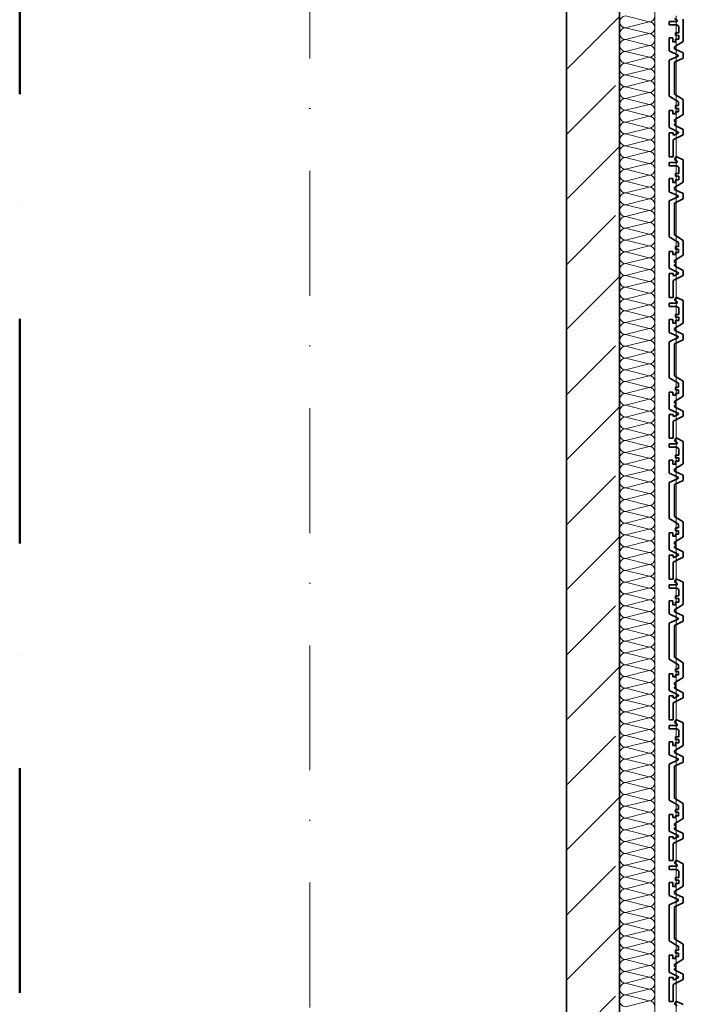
# Model space of a CAD drawing. Header units: metres. Extents: x -177922 to 5550634, y -507967 to 368279.
# Tile 61 of 125: x 3696373 to 3698248, y -73922 to -71139. Entities that reach past the tile are written whole.
import ezdxf

# ---------------------------------------------------------------- set-up
doc = ezdxf.new("R2010")
doc.units = ezdxf.units.M
doc.header["$LTSCALE"] = 0.05
doc.header["$PDSIZE"] = 0.8
doc.linetypes.add('Strichpunktlinie', pattern=[13405.555248, 7055.555344, -3527.777672, 0, -2822.222233])
doc.linetypes.add('Strichpunktlinie_ lang', pattern=[25400, 12700, -6350, 0, -6350])
for name, color, linetype in [('A_1_Bauteilschraffuren', 7, 'Continuous'), ('A_1_Fassaden', 7, 'Continuous'), ('A_1_Wände_Außen', 7, 'Continuous'), ('A_3_Achsen_Raster', 7, 'Continuous'), ('A_3_Schnittführung', 7, 'Continuous')]:
    doc.layers.add(name, color=color, linetype=linetype)

# ---------------------------------------------------------------- blocks, each defined once
blk = doc.blocks.new('*X112', base_point=(3733493.5, -38278.9))
at = {"layer": 'A_1_Bauteilschraffuren', "color": 253, "linetype": 'Continuous', "lineweight": 13}
for p, q in [((3698151.8, -71145.6), (3698085.2, -71128.9)), ((3698151.8, -71145.6), (3698085.2, -71162.3)), ((3698151.8, -71178.9), (3698085.2, -71162.3)), ((3698151.8, -71178.9), (3698085.2, -71195.6)), ((3698151.8, -71212.3), (3698085.2, -71195.6)), ((3698151.8, -71212.3), (3698085.2, -71228.9)), ((3698151.8, -71245.6), (3698085.2, -71228.9)), ((3698151.8, -71245.6), (3698085.2, -71262.3)), ((3698151.8, -71278.9), (3698085.2, -71262.3)), ((3698151.8, -71278.9), (3698085.2, -71295.6)), ((3698151.8, -71312.3), (3698085.2, -71295.6)), ((3698151.8, -71312.3), (3698085.2, -71328.9)), ((3698151.8, -71345.6), (3698085.2, -71328.9)), ((3698151.8, -71345.6), (3698085.2, -71362.3)), ((3698151.8, -71378.9), (3698085.2, -71362.3)), ((3698151.8, -71378.9), (3698085.2, -71395.6)), ((3698151.8, -71412.3), (3698085.2, -71395.6)), ((3698151.8, -71412.3), (3698085.2, -71428.9)), ((3698151.8, -71445.6), (3698085.2, -71428.9)), ((3698151.8, -71445.6), (3698085.2, -71462.3)), ((3698151.8, -71478.9), (3698085.2, -71462.3)), ((3698151.8, -71478.9), (3698085.2, -71495.6)), ((3698151.8, -71512.3), (3698085.2, -71495.6)), ((3698151.8, -71512.3), (3698085.2, -71528.9)), ((3698151.8, -71545.6), (3698085.2, -71528.9)), ((3698151.8, -71545.6), (3698085.2, -71562.3)), ((3698151.8, -71578.9), (3698085.2, -71562.3)), ((3698151.8, -71578.9), (3698085.2, -71595.6)), ((3698151.8, -71612.3), (3698085.2, -71595.6)), ((3698151.8, -71612.3), (3698085.2, -71628.9)), ((3698151.8, -71645.6), (3698085.2, -71628.9)), ((3698151.8, -71645.6), (3698085.2, -71662.3)), ((3698151.8, -71678.9), (3698085.2, -71662.3)), ((3698151.8, -71678.9), (3698085.2, -71695.6)), ((3698151.8, -71712.3), (3698085.2, -71695.6)), ((3698151.8, -71712.3), (3698085.2, -71728.9)), ((3698151.8, -71745.6), (3698085.2, -71728.9)), ((3698151.8, -71745.6), (3698085.2, -71762.3)), ((3698151.8, -71778.9), (3698085.2, -71762.3)), ((3698151.8, -71778.9), (3698085.2, -71795.6)), ((3698151.8, -71812.3), (3698085.2, -71795.6)), ((3698151.8, -71812.3), (3698085.2, -71828.9)), ((3698151.8, -71845.6), (3698085.2, -71828.9)), ((3698151.8, -71845.6), (3698085.2, -71862.3)), ((3698151.8, -71878.9), (3698085.2, -71862.3)), ((3698151.8, -71878.9), (3698085.2, -71895.6)), ((3698151.8, -71912.3), (3698085.2, -71895.6)), ((3698151.8, -71912.3), (3698085.2, -71928.9)), ((3698151.8, -71945.6), (3698085.2, -71928.9)), ((3698151.8, -71945.6), (3698085.2, -71962.3)), ((3698151.8, -71978.9), (3698085.2, -71962.3)), ((3698151.8, -71978.9), (3698085.2, -71995.6)), ((3698151.8, -72012.3), (3698085.2, -71995.6)), ((3698151.8, -72012.3), (3698085.2, -72028.9)), ((3698151.8, -72045.6), (3698085.2, -72028.9)), ((3698151.8, -72045.6), (3698085.2, -72062.3)), ((3698151.8, -72078.9), (3698085.2, -72062.3)), ((3698151.8, -72078.9), (3698085.2, -72095.6)), ((3698151.8, -72112.3), (3698085.2, -72095.6)), ((3698151.8, -72112.3), (3698085.2, -72128.9)), ((3698151.8, -72145.6), (3698085.2, -72128.9)), ((3698151.8, -72145.6), (3698085.2, -72162.3)), ((3698151.8, -72178.9), (3698085.2, -72162.3)), ((3698151.8, -72178.9), (3698085.2, -72195.6)), ((3698151.8, -72212.3), (3698085.2, -72195.6)), ((3698151.8, -72212.3), (3698085.2, -72228.9)), ((3698151.8, -72245.6), (3698085.2, -72228.9)), ((3698151.8, -72245.6), (3698085.2, -72262.3)), ((3698151.8, -72278.9), (3698085.2, -72262.3)), ((3698151.8, -72278.9), (3698085.2, -72295.6)), ((3698151.8, -72312.3), (3698085.2, -72295.6)), ((3698151.8, -72312.3), (3698085.2, -72328.9)), ((3698151.8, -72345.6), (3698085.2, -72328.9)), ((3698151.8, -72345.6), (3698085.2, -72362.3)), ((3698151.8, -72378.9), (3698085.2, -72362.3)), ((3698151.8, -72378.9), (3698085.2, -72395.6)), ((3698151.8, -72412.3), (3698085.2, -72395.6)), ((3698151.8, -72412.3), (3698085.2, -72428.9)), ((3698151.8, -72445.6), (3698085.2, -72428.9)), ((3698151.8, -72445.6), (3698085.2, -72462.3)), ((3698151.8, -72478.9), (3698085.2, -72462.3)), ((3698151.8, -72478.9), (3698085.2, -72495.6)), ((3698151.8, -72512.3), (3698085.2, -72495.6)), ((3698151.8, -72512.3), (3698085.2, -72528.9)), ((3698151.8, -72545.6), (3698085.2, -72528.9)), ((3698151.8, -72545.6), (3698085.2, -72562.3)), ((3698151.8, -72578.9), (3698085.2, -72562.3)), ((3698151.8, -72578.9), (3698085.2, -72595.6)), ((3698151.8, -72612.3), (3698085.2, -72595.6)), ((3698151.8, -72612.3), (3698085.2, -72628.9)), ((3698151.8, -72645.6), (3698085.2, -72628.9)), ((3698151.8, -72645.6), (3698085.2, -72662.3)), ((3698151.8, -72678.9), (3698085.2, -72662.3)), ((3698151.8, -72678.9), (3698085.2, -72695.6)), ((3698151.8, -72712.3), (3698085.2, -72695.6)), ((3698151.8, -72712.3), (3698085.2, -72728.9)), ((3698151.8, -72745.6), (3698085.2, -72728.9)), ((3698151.8, -72745.6), (3698085.2, -72762.3)), ((3698151.8, -72778.9), (3698085.2, -72762.3)), ((3698151.8, -72778.9), (3698085.2, -72795.6)), ((3698151.8, -72812.3), (3698085.2, -72795.6)), ((3698151.8, -72812.3), (3698085.2, -72828.9)), ((3698151.8, -72845.6), (3698085.2, -72828.9)), ((3698151.8, -72845.6), (3698085.2, -72862.3)), ((3698151.8, -72878.9), (3698085.2, -72862.3)), ((3698151.8, -72878.9), (3698085.2, -72895.6)), ((3698151.8, -72912.3), (3698085.2, -72895.6)), ((3698151.8, -72912.3), (3698085.2, -72928.9)), ((3698151.8, -72945.6), (3698085.2, -72928.9)), ((3698151.8, -72945.6), (3698085.2, -72962.3)), ((3698151.8, -72978.9), (3698085.2, -72962.3)), ((3698151.8, -72978.9), (3698085.2, -72995.6)), ((3698151.8, -73012.3), (3698085.2, -72995.6)), ((3698151.8, -73012.3), (3698085.2, -73028.9)), ((3698151.8, -73045.6), (3698085.2, -73028.9)), ((3698151.8, -73045.6), (3698085.2, -73062.3)), ((3698151.8, -73078.9), (3698085.2, -73062.3)), ((3698151.8, -73078.9), (3698085.2, -73095.6)), ((3698151.8, -73112.3), (3698085.2, -73095.6)), ((3698151.8, -73112.3), (3698085.2, -73128.9)), ((3698151.8, -73145.6), (3698085.2, -73128.9)), ((3698151.8, -73145.6), (3698085.2, -73162.3)), ((3698151.8, -73178.9), (3698085.2, -73162.3)), ((3698151.8, -73178.9), (3698085.2, -73195.6)), ((3698151.8, -73212.3), (3698085.2, -73195.6)), ((3698151.8, -73212.3), (3698085.2, -73228.9)), ((3698151.8, -73245.6), (3698085.2, -73228.9)), ((3698151.8, -73245.6), (3698085.2, -73262.3)), ((3698151.8, -73278.9), (3698085.2, -73262.3)), ((3698151.8, -73278.9), (3698085.2, -73295.6)), ((3698151.8, -73312.3), (3698085.2, -73295.6)), ((3698151.8, -73312.3), (3698085.2, -73328.9)), ((3698151.8, -73345.6), (3698085.2, -73328.9)), ((3698151.8, -73345.6), (3698085.2, -73362.3)), ((3698151.8, -73378.9), (3698085.2, -73362.3)), ((3698151.8, -73378.9), (3698085.2, -73395.6)), ((3698151.8, -73412.3), (3698085.2, -73395.6)), ((3698151.8, -73412.3), (3698085.2, -73428.9)), ((3698151.8, -73445.6), (3698085.2, -73428.9)), ((3698151.8, -73445.6), (3698085.2, -73462.3)), ((3698151.8, -73478.9), (3698085.2, -73462.3)), ((3698151.8, -73478.9), (3698085.2, -73495.6)), ((3698151.8, -73512.3), (3698085.2, -73495.6)), ((3698151.8, -73512.3), (3698085.2, -73528.9)), ((3698151.8, -73545.6), (3698085.2, -73528.9)), ((3698151.8, -73545.6), (3698085.2, -73562.3)), ((3698151.8, -73578.9), (3698085.2, -73562.3)), ((3698151.8, -73578.9), (3698085.2, -73595.6)), ((3698151.8, -73612.3), (3698085.2, -73595.6)), ((3698151.8, -73612.3), (3698085.2, -73628.9)), ((3698151.8, -73645.6), (3698085.2, -73628.9)), ((3698151.8, -73645.6), (3698085.2, -73662.3)), ((3698151.8, -73678.9), (3698085.2, -73662.3)), ((3698151.8, -73678.9), (3698085.2, -73695.6)), ((3698151.8, -73712.3), (3698085.2, -73695.6)), ((3698151.8, -73712.3), (3698085.2, -73728.9)), ((3698151.8, -73745.6), (3698085.2, -73728.9)), ((3698151.8, -73745.6), (3698085.2, -73762.3)), ((3698151.8, -73778.9), (3698085.2, -73762.3)), ((3698151.8, -73778.9), (3698085.2, -73795.6)), ((3698151.8, -73812.3), (3698085.2, -73795.6)), ((3698151.8, -73812.3), (3698085.2, -73828.9)), ((3698151.8, -73845.6), (3698085.2, -73828.9)), ((3698151.8, -73845.6), (3698085.2, -73862.3)), ((3698151.8, -73878.9), (3698085.2, -73862.3)), ((3698151.8, -73878.9), (3698085.2, -73895.6)), ((3698151.8, -73912.3), (3698085.2, -73895.6)), ((3698151.8, -73912.3), (3698085.2, -73928.9))]:
    blk.add_line(p, q, dxfattribs=at)
for centre, start, end in [((3698085.2, -71145.6), 90, 180), ((3698085.2, -71145.6), 180, 270), ((3698151.8, -71128.9), 270, 0), ((3698151.8, -71162.3), 0, 90), ((3698085.2, -71178.9), 90, 180), ((3698151.8, -71162.3), 270, 0), ((3698085.2, -71178.9), 180, 270), ((3698085.2, -71212.3), 90, 180), ((3698151.8, -71195.6), 0, 90), ((3698151.8, -71195.6), 270, 0), ((3698085.2, -71212.3), 180, 270), ((3698085.2, -71245.6), 90, 180), ((3698151.8, -71228.9), 0, 90), ((3698151.8, -71228.9), 270, 0), ((3698085.2, -71245.6), 180, 270), ((3698151.8, -71262.3), 0, 90), ((3698085.2, -71278.9), 90, 180), ((3698085.2, -71278.9), 180, 270), ((3698151.8, -71262.3), 270, 0), ((3698151.8, -71295.6), 0, 90), ((3698085.2, -71312.3), 90, 180), ((3698085.2, -71312.3), 180, 270), ((3698151.8, -71295.6), 270, 0), ((3698151.8, -71328.9), 0, 90), ((3698085.2, -71345.6), 90, 180), ((3698151.8, -71328.9), 270, 0), ((3698085.2, -71345.6), 180, 270), ((3698085.2, -71378.9), 90, 180), ((3698151.8, -71362.3), 0, 90), ((3698151.8, -71362.3), 270, 0), ((3698085.2, -71378.9), 180, 270), ((3698085.2, -71412.3), 90, 180), ((3698151.8, -71395.6), 0, 90), ((3698151.8, -71395.6), 270, 0), ((3698085.2, -71412.3), 180, 270), ((3698151.8, -71428.9), 0, 90), ((3698085.2, -71445.6), 90, 180), ((3698085.2, -71445.6), 180, 270), ((3698151.8, -71428.9), 270, 0), ((3698151.8, -71462.3), 0, 90), ((3698085.2, -71478.9), 90, 180), ((3698085.2, -71478.9), 180, 270), ((3698151.8, -71462.3), 270, 0), ((3698151.8, -71495.6), 0, 90), ((3698085.2, -71512.3), 90, 180), ((3698151.8, -71495.6), 270, 0), ((3698085.2, -71512.3), 180, 270), ((3698085.2, -71545.6), 90, 180), ((3698151.8, -71528.9), 0, 90), ((3698151.8, -71528.9), 270, 0), ((3698085.2, -71545.6), 180, 270), ((3698085.2, -71578.9), 90, 180), ((3698151.8, -71562.3), 0, 90), ((3698151.8, -71562.3), 270, 0), ((3698085.2, -71578.9), 180, 270), ((3698151.8, -71595.6), 0, 90), ((3698085.2, -71612.3), 90, 180), ((3698085.2, -71612.3), 180, 270), ((3698151.8, -71595.6), 270, 0), ((3698151.8, -71628.9), 0, 90), ((3698085.2, -71645.6), 90, 180), ((3698085.2, -71645.6), 180, 270), ((3698151.8, -71628.9), 270, 0), ((3698151.8, -71662.3), 0, 90), ((3698085.2, -71678.9), 90, 180), ((3698151.8, -71662.3), 270, 0), ((3698085.2, -71678.9), 180, 270), ((3698085.2, -71712.3), 90, 180), ((3698151.8, -71695.6), 0, 90), ((3698151.8, -71695.6), 270, 0), ((3698085.2, -71712.3), 180, 270), ((3698085.2, -71745.6), 90, 180), ((3698151.8, -71728.9), 0, 90), ((3698151.8, -71728.9), 270, 0), ((3698085.2, -71745.6), 180, 270), ((3698151.8, -71762.3), 0, 90), ((3698085.2, -71778.9), 90, 180), ((3698085.2, -71778.9), 180, 270), ((3698151.8, -71762.3), 270, 0), ((3698151.8, -71795.6), 0, 90), ((3698085.2, -71812.3), 90, 180), ((3698085.2, -71812.3), 180, 270), ((3698151.8, -71795.6), 270, 0), ((3698151.8, -71828.9), 0, 90), ((3698085.2, -71845.6), 90, 180), ((3698151.8, -71828.9), 270, 0), ((3698085.2, -71845.6), 180, 270), ((3698085.2, -71878.9), 90, 180), ((3698151.8, -71862.3), 0, 90), ((3698151.8, -71862.3), 270, 0), ((3698085.2, -71878.9), 180, 270), ((3698085.2, -71912.3), 90, 180), ((3698151.8, -71895.6), 0, 90), ((3698151.8, -71895.6), 270, 0), ((3698085.2, -71912.3), 180, 270), ((3698151.8, -71928.9), 0, 90), ((3698085.2, -71945.6), 90, 180), ((3698085.2, -71945.6), 180, 270), ((3698151.8, -71928.9), 270, 0), ((3698151.8, -71962.3), 0, 90), ((3698085.2, -71978.9), 90, 180), ((3698085.2, -71978.9), 180, 270), ((3698151.8, -71962.3), 270, 0), ((3698151.8, -71995.6), 0, 90), ((3698085.2, -72012.3), 90, 180), ((3698151.8, -71995.6), 270, 0), ((3698085.2, -72012.3), 180, 270), ((3698085.2, -72045.6), 90, 180), ((3698151.8, -72028.9), 0, 90), ((3698151.8, -72028.9), 270, 0), ((3698085.2, -72045.6), 180, 270), ((3698085.2, -72078.9), 90, 180), ((3698151.8, -72062.3), 0, 90), ((3698151.8, -72062.3), 270, 0), ((3698085.2, -72078.9), 180, 270), ((3698151.8, -72095.6), 0, 90), ((3698085.2, -72112.3), 90, 180), ((3698085.2, -72112.3), 180, 270), ((3698151.8, -72095.6), 270, 0), ((3698151.8, -72128.9), 0, 90), ((3698085.2, -72145.6), 90, 180), ((3698085.2, -72145.6), 180, 270), ((3698151.8, -72128.9), 270, 0), ((3698151.8, -72162.3), 0, 90), ((3698085.2, -72178.9), 90, 180), ((3698151.8, -72162.3), 270, 0), ((3698085.2, -72178.9), 180, 270), ((3698085.2, -72212.3), 90, 180), ((3698151.8, -72195.6), 0, 90), ((3698151.8, -72195.6), 270, 0), ((3698085.2, -72212.3), 180, 270), ((3698085.2, -72245.6), 90, 180), ((3698151.8, -72228.9), 0, 90), ((3698151.8, -72228.9), 270, 0), ((3698085.2, -72245.6), 180, 270), ((3698085.2, -72278.9), 90, 180), ((3698151.8, -72262.3), 0, 90), ((3698151.8, -72262.3), 270, 0), ((3698085.2, -72278.9), 180, 270), ((3698151.8, -72295.6), 0, 90), ((3698085.2, -72312.3), 90, 180), ((3698085.2, -72312.3), 180, 270), ((3698151.8, -72295.6), 270, 0), ((3698151.8, -72328.9), 0, 90), ((3698085.2, -72345.6), 90, 180), ((3698085.2, -72345.6), 180, 270), ((3698151.8, -72328.9), 270, 0), ((3698151.8, -72362.3), 0, 90), ((3698085.2, -72378.9), 90, 180), ((3698151.8, -72362.3), 270, 0), ((3698085.2, -72378.9), 180, 270), ((3698085.2, -72412.3), 90, 180), ((3698151.8, -72395.6), 0, 90), ((3698151.8, -72395.6), 270, 0), ((3698085.2, -72412.3), 180, 270), ((3698085.2, -72445.6), 90, 180), ((3698151.8, -72428.9), 0, 90), ((3698151.8, -72428.9), 270, 0), ((3698085.2, -72445.6), 180, 270), ((3698151.8, -72462.3), 0, 90), ((3698085.2, -72478.9), 90, 180), ((3698085.2, -72478.9), 180, 270), ((3698151.8, -72462.3), 270, 0), ((3698151.8, -72495.6), 0, 90), ((3698085.2, -72512.3), 90, 180), ((3698085.2, -72512.3), 180, 270), ((3698151.8, -72495.6), 270, 0), ((3698151.8, -72528.9), 0, 90), ((3698085.2, -72545.6), 90, 180), ((3698151.8, -72528.9), 270, 0), ((3698085.2, -72545.6), 180, 270), ((3698085.2, -72578.9), 90, 180), ((3698151.8, -72562.3), 0, 90), ((3698151.8, -72562.3), 270, 0), ((3698085.2, -72578.9), 180, 270), ((3698085.2, -72612.3), 90, 180), ((3698151.8, -72595.6), 0, 90), ((3698151.8, -72595.6), 270, 0), ((3698085.2, -72612.3), 180, 270), ((3698151.8, -72628.9), 0, 90), ((3698085.2, -72645.6), 90, 180), ((3698085.2, -72645.6), 180, 270), ((3698151.8, -72628.9), 270, 0), ((3698151.8, -72662.3), 0, 90), ((3698085.2, -72678.9), 90, 180), ((3698085.2, -72678.9), 180, 270), ((3698151.8, -72662.3), 270, 0), ((3698151.8, -72695.6), 0, 90), ((3698085.2, -72712.3), 90, 180), ((3698151.8, -72695.6), 270, 0), ((3698085.2, -72712.3), 180, 270), ((3698085.2, -72745.6), 90, 180), ((3698151.8, -72728.9), 0, 90), ((3698151.8, -72728.9), 270, 0), ((3698085.2, -72745.6), 180, 270), ((3698085.2, -72778.9), 90, 180), ((3698151.8, -72762.3), 0, 90), ((3698151.8, -72762.3), 270, 0), ((3698085.2, -72778.9), 180, 270), ((3698151.8, -72795.6), 0, 90), ((3698085.2, -72812.3), 90, 180), ((3698085.2, -72812.3), 180, 270), ((3698151.8, -72795.6), 270, 0), ((3698151.8, -72828.9), 0, 90), ((3698085.2, -72845.6), 90, 180), ((3698085.2, -72845.6), 180, 270), ((3698151.8, -72828.9), 270, 0), ((3698151.8, -72862.3), 0, 90), ((3698085.2, -72878.9), 90, 180), ((3698151.8, -72862.3), 270, 0), ((3698085.2, -72878.9), 180, 270), ((3698085.2, -72912.3), 90, 180), ((3698151.8, -72895.6), 0, 90), ((3698151.8, -72895.6), 270, 0), ((3698085.2, -72912.3), 180, 270), ((3698085.2, -72945.6), 90, 180), ((3698151.8, -72928.9), 0, 90), ((3698151.8, -72928.9), 270, 0), ((3698085.2, -72945.6), 180, 270), ((3698151.8, -72962.3), 0, 90), ((3698085.2, -72978.9), 90, 180), ((3698085.2, -72978.9), 180, 270), ((3698151.8, -72962.3), 270, 0), ((3698151.8, -72995.6), 0, 90), ((3698085.2, -73012.3), 90, 180), ((3698085.2, -73012.3), 180, 270), ((3698151.8, -72995.6), 270, 0), ((3698151.8, -73028.9), 0, 90), ((3698085.2, -73045.6), 90, 180), ((3698151.8, -73028.9), 270, 0), ((3698085.2, -73045.6), 180, 270), ((3698085.2, -73078.9), 90, 180), ((3698151.8, -73062.3), 0, 90), ((3698151.8, -73062.3), 270, 0), ((3698085.2, -73078.9), 180, 270), ((3698085.2, -73112.3), 90, 180), ((3698151.8, -73095.6), 0, 90), ((3698151.8, -73095.6), 270, 0), ((3698085.2, -73112.3), 180, 270), ((3698151.8, -73128.9), 0, 90), ((3698085.2, -73145.6), 90, 180), ((3698085.2, -73145.6), 180, 270), ((3698151.8, -73128.9), 270, 0), ((3698151.8, -73162.3), 0, 90), ((3698085.2, -73178.9), 90, 180), ((3698085.2, -73178.9), 180, 270), ((3698151.8, -73162.3), 270, 0), ((3698151.8, -73195.6), 0, 90), ((3698085.2, -73212.3), 90, 180), ((3698151.8, -73195.6), 270, 0), ((3698085.2, -73212.3), 180, 270), ((3698085.2, -73245.6), 90, 180), ((3698151.8, -73228.9), 0, 90), ((3698151.8, -73228.9), 270, 0), ((3698085.2, -73245.6), 180, 270), ((3698085.2, -73278.9), 90, 180), ((3698151.8, -73262.3), 0, 90), ((3698151.8, -73262.3), 270, 0), ((3698085.2, -73278.9), 180, 270), ((3698151.8, -73295.6), 0, 90), ((3698085.2, -73312.3), 90, 180), ((3698085.2, -73312.3), 180, 270), ((3698151.8, -73295.6), 270, 0), ((3698151.8, -73328.9), 0, 90), ((3698085.2, -73345.6), 90, 180), ((3698085.2, -73345.6), 180, 270), ((3698151.8, -73328.9), 270, 0), ((3698151.8, -73362.3), 0, 90), ((3698085.2, -73378.9), 90, 180), ((3698151.8, -73362.3), 270, 0), ((3698085.2, -73378.9), 180, 270), ((3698085.2, -73412.3), 90, 180), ((3698151.8, -73395.6), 0, 90), ((3698151.8, -73395.6), 270, 0), ((3698085.2, -73412.3), 180, 270), ((3698085.2, -73445.6), 90, 180), ((3698151.8, -73428.9), 0, 90), ((3698151.8, -73428.9), 270, 0), ((3698085.2, -73445.6), 180, 270), ((3698151.8, -73462.3), 0, 90), ((3698085.2, -73478.9), 90, 180), ((3698085.2, -73478.9), 180, 270), ((3698151.8, -73462.3), 270, 0), ((3698151.8, -73495.6), 0, 90), ((3698085.2, -73512.3), 90, 180), ((3698085.2, -73512.3), 180, 270), ((3698151.8, -73495.6), 270, 0), ((3698151.8, -73528.9), 0, 90), ((3698085.2, -73545.6), 90, 180), ((3698151.8, -73528.9), 270, 0), ((3698085.2, -73545.6), 180, 270), ((3698085.2, -73578.9), 90, 180), ((3698151.8, -73562.3), 0, 90), ((3698151.8, -73562.3), 270, 0), ((3698085.2, -73578.9), 180, 270), ((3698085.2, -73612.3), 90, 180), ((3698151.8, -73595.6), 0, 90), ((3698151.8, -73595.6), 270, 0), ((3698085.2, -73612.3), 180, 270), ((3698151.8, -73628.9), 0, 90), ((3698085.2, -73645.6), 90, 180), ((3698085.2, -73645.6), 180, 270), ((3698151.8, -73628.9), 270, 0), ((3698151.8, -73662.3), 0, 90), ((3698085.2, -73678.9), 90, 180), ((3698085.2, -73678.9), 180, 270), ((3698151.8, -73662.3), 270, 0), ((3698151.8, -73695.6), 0, 90), ((3698085.2, -73712.3), 90, 180), ((3698151.8, -73695.6), 270, 0), ((3698085.2, -73712.3), 180, 270), ((3698085.2, -73745.6), 90, 180), ((3698151.8, -73728.9), 0, 90), ((3698151.8, -73728.9), 270, 0), ((3698085.2, -73745.6), 180, 270), ((3698085.2, -73778.9), 90, 180), ((3698151.8, -73762.3), 0, 90), ((3698151.8, -73762.3), 270, 0), ((3698085.2, -73778.9), 180, 270), ((3698151.8, -73795.6), 0, 90), ((3698085.2, -73812.3), 90, 180), ((3698085.2, -73812.3), 180, 270), ((3698151.8, -73795.6), 270, 0), ((3698151.8, -73828.9), 0, 90), ((3698085.2, -73845.6), 90, 180), ((3698085.2, -73845.6), 180, 270), ((3698151.8, -73828.9), 270, 0), ((3698151.8, -73862.3), 0, 90), ((3698085.2, -73878.9), 90, 180), ((3698151.8, -73862.3), 270, 0), ((3698085.2, -73878.9), 180, 270), ((3698085.2, -73912.3), 90, 180), ((3698151.8, -73895.6), 0, 90), ((3698151.8, -73895.6), 270, 0), ((3698085.2, -73912.3), 180, 270), ((3698151.8, -73928.9), 0, 90)]:
    blk.add_arc(centre, 16.7, start, end, dxfattribs=at)

msp = doc.modelspace()

# ---------------------------------------------------------------- hatches: boundary and pattern name
at = {"layer": 'A_1_Bauteilschraffuren', "linetype": 'Continuous', "lineweight": 13}
h = msp.add_hatch(dxfattribs=at)
h.set_pattern_fill('Beton__Stahlbeton_0006', color=253, style=0, pattern_type=2)
h.set_pattern_definition([(45, (3733493.5, -38278.93), (-183.8478, 183.8478), []), (45, (3733401.57, -38187), (-183.8478, 183.8478), [195, -65])])
h.paths.add_polyline_path([(3698068.496, -82753.926), (3698068.496, -59193.926), (3697918.496, -59193.926), (3697918.496, -82753.926)])

# ---------------------------------------------------------------- linework, layer by layer
at = {"layer": 'A_1_Fassaden', "color": 7, "linetype": 'Continuous', "lineweight": 35}
for p, q in [((3698208.496, -71145.048), (3698208.496, -71154.286)), ((3698231.188, -71145.048), (3698208.496, -71145.048)), ((3698223.517, -71136.569), (3698231.188, -71141.173)), ((3698231.188, -71141.173), (3698231.188, -71145.048)), ((3698248.496, -71137.778), (3698248.496, -71201.234)), ((3698230.275, -71154.286), (3698208.496, -71154.286)), ((3698225.989, -71176.487), (3698225.989, -71184.08)), ((3698235.632, -71176.487), (3698225.989, -71176.487)), ((3698230.275, -71154.286), (3698235.632, -71158.309)), ((3698235.632, -71158.309), (3698235.632, -71176.487)), ((3698208.496, -71190.784), (3698208.496, -71227.653)), ((3698219.122, -71190.784), (3698208.496, -71190.784)), ((3698219.122, -71190.784), (3698219.122, -71201.86)), ((3698225.989, -71201.86), (3698219.122, -71201.86)), ((3698248.496, -71201.234), (3698223.186, -71216.302)), ((3698235.632, -71184.08), (3698225.989, -71184.08)), ((3698225.989, -71194.051), (3698225.989, -71201.86)), ((3698235.632, -71194.051), (3698225.989, -71194.051)), ((3698235.632, -71184.08), (3698235.632, -71194.051)), ((3698208.496, -71227.653), (3698233.807, -71239.267)), ((3698223.186, -71216.302), (3698223.186, -71221.569)), ((3698223.186, -71221.569), (3698248.496, -71233.182)), ((3698233.807, -71242.13), (3698208.496, -71253.743)), ((3698208.496, -71253.743), (3698208.496, -71355.584)), ((3698248.496, -71248.218), (3698223.186, -71259.831)), ((3698223.186, -71259.831), (3698223.186, -71350.036)), ((3698233.807, -71239.267), (3698233.807, -71242.13)), ((3698248.496, -71233.182), (3698248.496, -71248.218)), ((3698208.496, -71355.584), (3698234.814, -71371.43)), ((3698223.186, -71350.036), (3698248.496, -71365.275)), ((3698234.814, -71371.43), (3698234.814, -71382.339)), ((3698248.496, -71365.275), (3698248.496, -71407.282)), ((3698208.496, -71396.449), (3698208.496, -71444.008)), ((3698218.696, -71396.449), (3698208.496, -71396.449)), ((3698218.696, -71396.449), (3698218.696, -71405.2)), ((3698226.041, -71382.339), (3698226.041, -71390.161)), ((3698234.814, -71382.339), (3698226.041, -71382.339)), ((3698234.814, -71390.161), (3698226.041, -71390.161)), ((3698234.814, -71390.161), (3698234.814, -71399.863)), ((3698226.041, -71405.2), (3698218.696, -71405.2)), ((3698248.496, -71407.282), (3698223.186, -71422.522)), ((3698223.186, -71422.522), (3698223.186, -71427.038)), ((3698223.186, -71427.038), (3698227.327, -71428.798)), ((3698226.041, -71399.863), (3698226.041, -71405.2)), ((3698234.814, -71399.863), (3698226.041, -71399.863)), ((3698208.496, -71444.008), (3698234.601, -71456.939)), ((3698227.327, -71432.716), (3698223.186, -71434.476)), ((3698223.186, -71434.476), (3698223.186, -71437.527)), ((3698223.186, -71437.527), (3698248.496, -71450.065)), ((3698227.327, -71428.798), (3698227.327, -71432.716)), ((3698248.496, -71450.065), (3698248.496, -71464.63)), ((3698208.496, -71459.281), (3698208.496, -71526.759)), ((3698219.402, -71459.281), (3698208.496, -71459.281)), ((3698219.402, -71459.281), (3698219.402, -71464.7)), ((3698219.402, -71464.7), (3698221.328, -71465.497)), ((3698248.496, -71464.63), (3698220.162, -71478.666)), ((3698220.162, -71478.666), (3698220.162, -71526.759)), ((3698234.601, -71458.922), (3698221.328, -71465.497)), ((3698234.601, -71456.939), (3698234.601, -71458.922)), ((3698220.162, -71526.759), (3698208.496, -71526.759)), ((3698227.455, -71526.759), (3698223.517, -71534.402)), ((3698223.517, -71534.402), (3698231.188, -71539.007)), ((3698230.515, -71526.759), (3698227.455, -71526.759)), ((3698230.515, -71526.759), (3698248.496, -71535.612)), ((3698248.496, -71535.612), (3698248.496, -71599.067)), ((3698208.496, -71542.881), (3698208.496, -71552.119)), ((3698231.188, -71542.881), (3698208.496, -71542.881)), ((3698230.275, -71552.119), (3698208.496, -71552.119)), ((3698230.275, -71552.119), (3698235.632, -71556.142)), ((3698231.188, -71539.007), (3698231.188, -71542.881)), ((3698235.632, -71556.142), (3698235.632, -71574.32)), ((3698208.496, -71588.617), (3698208.496, -71625.487)), ((3698219.122, -71588.617), (3698208.496, -71588.617)), ((3698219.122, -71588.617), (3698219.122, -71599.694)), ((3698225.989, -71574.32), (3698225.989, -71581.913)), ((3698235.632, -71574.32), (3698225.989, -71574.32)), ((3698235.632, -71581.913), (3698225.989, -71581.913)), ((3698225.989, -71591.885), (3698225.989, -71599.694)), ((3698235.632, -71591.885), (3698225.989, -71591.885)), ((3698235.632, -71581.913), (3698235.632, -71591.885)), ((3698225.989, -71599.694), (3698219.122, -71599.694)), ((3698248.496, -71599.067), (3698223.186, -71614.136)), ((3698223.186, -71614.136), (3698223.186, -71619.402)), ((3698223.186, -71619.402), (3698248.496, -71631.016)), ((3698208.496, -71625.487), (3698233.807, -71637.1)), ((3698233.807, -71639.964), (3698208.496, -71651.577)), ((3698248.496, -71646.051), (3698223.186, -71657.664)), ((3698233.807, -71637.1), (3698233.807, -71639.964)), ((3698248.496, -71631.016), (3698248.496, -71646.051)), ((3698208.496, -71651.577), (3698208.496, -71753.418)), ((3698223.186, -71657.664), (3698223.186, -71747.869)), ((3698208.496, -71753.418), (3698234.814, -71769.263)), ((3698223.186, -71747.869), (3698248.496, -71763.108)), ((3698226.041, -71780.172), (3698226.041, -71787.995)), ((3698234.814, -71780.172), (3698226.041, -71780.172)), ((3698234.814, -71787.995), (3698226.041, -71787.995)), ((3698234.814, -71769.263), (3698234.814, -71780.172)), ((3698234.814, -71787.995), (3698234.814, -71797.696)), ((3698248.496, -71763.108), (3698248.496, -71805.116)), ((3698208.496, -71794.283), (3698208.496, -71841.841)), ((3698218.696, -71794.283), (3698208.496, -71794.283)), ((3698218.696, -71794.283), (3698218.696, -71803.033)), ((3698226.041, -71803.033), (3698218.696, -71803.033)), ((3698248.496, -71805.116), (3698223.186, -71820.355)), ((3698226.041, -71797.696), (3698226.041, -71803.033)), ((3698234.814, -71797.696), (3698226.041, -71797.696)), ((3698208.496, -71841.841), (3698234.601, -71854.772)), ((3698223.186, -71820.355), (3698223.186, -71824.872)), ((3698223.186, -71824.872), (3698227.327, -71826.632)), ((3698227.327, -71830.549), (3698223.186, -71832.309)), ((3698223.186, -71832.309), (3698223.186, -71835.36)), ((3698223.186, -71835.36), (3698248.496, -71847.898)), ((3698227.327, -71826.632), (3698227.327, -71830.549)), ((3698208.496, -71857.114), (3698208.496, -71924.592)), ((3698219.402, -71857.114), (3698208.496, -71857.114)), ((3698219.402, -71857.114), (3698219.402, -71862.533)), ((3698219.402, -71862.533), (3698221.328, -71863.331)), ((3698248.496, -71862.463), (3698220.162, -71876.499)), ((3698234.601, -71856.756), (3698221.328, -71863.331)), ((3698234.601, -71854.772), (3698234.601, -71856.756)), ((3698248.496, -71847.898), (3698248.496, -71862.463)), ((3698220.162, -71876.499), (3698220.162, -71924.592)), ((3698220.162, -71924.592), (3698208.496, -71924.592)), ((3698227.455, -71924.592), (3698223.517, -71932.236)), ((3698230.515, -71924.592), (3698227.455, -71924.592)), ((3698230.515, -71924.592), (3698248.496, -71933.445)), ((3698208.496, -71940.715), (3698208.496, -71949.952)), ((3698231.188, -71940.715), (3698208.496, -71940.715)), ((3698230.275, -71949.952), (3698208.496, -71949.952)), ((3698223.517, -71932.236), (3698231.188, -71936.84)), ((3698230.275, -71949.952), (3698235.632, -71953.975)), ((3698231.188, -71936.84), (3698231.188, -71940.715)), ((3698235.632, -71953.975), (3698235.632, -71972.154)), ((3698248.496, -71933.445), (3698248.496, -71996.901)), ((3698225.989, -71972.154), (3698225.989, -71979.746)), ((3698235.632, -71972.154), (3698225.989, -71972.154)), ((3698235.632, -71979.746), (3698225.989, -71979.746)), ((3698235.632, -71979.746), (3698235.632, -71989.718)), ((3698208.496, -71986.45), (3698208.496, -72023.32)), ((3698219.122, -71986.45), (3698208.496, -71986.45)), ((3698219.122, -71986.45), (3698219.122, -71997.527)), ((3698225.989, -71997.527), (3698219.122, -71997.527)), ((3698248.496, -71996.901), (3698223.186, -72011.969)), ((3698225.989, -71989.718), (3698225.989, -71997.527)), ((3698235.632, -71989.718), (3698225.989, -71989.718)), ((3698208.496, -72023.32), (3698233.807, -72034.933)), ((3698233.807, -72037.797), (3698208.496, -72049.41)), ((3698223.186, -72011.969), (3698223.186, -72017.236)), ((3698223.186, -72017.236), (3698248.496, -72028.849)), ((3698233.807, -72034.933), (3698233.807, -72037.797)), ((3698248.496, -72028.849), (3698248.496, -72043.884)), ((3698208.496, -72049.41), (3698208.496, -72151.251)), ((3698248.496, -72043.884), (3698223.186, -72055.498)), ((3698223.186, -72055.498), (3698223.186, -72145.702)), ((3698223.186, -72145.702), (3698248.496, -72160.942)), ((3698208.496, -72151.251), (3698234.814, -72167.097)), ((3698226.041, -72178.006), (3698226.041, -72185.828)), ((3698234.814, -72178.006), (3698226.041, -72178.006)), ((3698234.814, -72167.097), (3698234.814, -72178.006)), ((3698248.496, -72160.942), (3698248.496, -72202.949)), ((3698208.496, -72192.116), (3698208.496, -72239.674)), ((3698218.696, -72192.116), (3698208.496, -72192.116)), ((3698218.696, -72192.116), (3698218.696, -72200.867)), ((3698226.041, -72200.867), (3698218.696, -72200.867)), ((3698248.496, -72202.949), (3698223.186, -72218.188)), ((3698234.814, -72185.828), (3698226.041, -72185.828)), ((3698226.041, -72195.53), (3698226.041, -72200.867)), ((3698234.814, -72195.53), (3698226.041, -72195.53)), ((3698234.814, -72185.828), (3698234.814, -72195.53)), ((3698223.186, -72218.188), (3698223.186, -72222.705)), ((3698223.186, -72222.705), (3698227.327, -72224.465)), ((3698227.327, -72228.382), (3698223.186, -72230.143)), ((3698223.186, -72230.143), (3698223.186, -72233.194)), ((3698223.186, -72233.194), (3698248.496, -72245.731)), ((3698227.327, -72224.465), (3698227.327, -72228.382)), ((3698208.496, -72239.674), (3698234.601, -72252.606)), ((3698208.496, -72254.947), (3698208.496, -72322.426)), ((3698219.402, -72254.947), (3698208.496, -72254.947)), ((3698219.402, -72254.947), (3698219.402, -72260.366)), ((3698219.402, -72260.366), (3698221.328, -72261.164)), ((3698248.496, -72260.297), (3698220.162, -72274.333)), ((3698234.601, -72254.589), (3698221.328, -72261.164)), ((3698234.601, -72252.606), (3698234.601, -72254.589)), ((3698248.496, -72245.731), (3698248.496, -72260.297)), ((3698220.162, -72274.333), (3698220.162, -72322.426)), ((3698220.162, -72322.426), (3698208.496, -72322.426)), ((3698208.496, -72338.548), (3698208.496, -72347.786)), ((3698231.188, -72338.548), (3698208.496, -72338.548)), ((3698227.455, -72322.426), (3698223.517, -72330.069)), ((3698223.517, -72330.069), (3698231.188, -72334.673)), ((3698230.515, -72322.426), (3698227.455, -72322.426)), ((3698230.515, -72322.426), (3698248.496, -72331.278)), ((3698231.188, -72334.673), (3698231.188, -72338.548)), ((3698248.496, -72331.278), (3698248.496, -72394.734)), ((3698230.275, -72347.786), (3698208.496, -72347.786)), ((3698225.989, -72369.987), (3698225.989, -72377.58)), ((3698235.632, -72369.987), (3698225.989, -72369.987)), ((3698230.275, -72347.786), (3698235.632, -72351.809)), ((3698235.632, -72351.809), (3698235.632, -72369.987)), ((3698208.496, -72384.284), (3698208.496, -72421.153)), ((3698219.122, -72384.284), (3698208.496, -72384.284)), ((3698219.122, -72384.284), (3698219.122, -72395.36)), ((3698225.989, -72395.36), (3698219.122, -72395.36)), ((3698248.496, -72394.734), (3698223.186, -72409.802)), ((3698235.632, -72377.58), (3698225.989, -72377.58)), ((3698225.989, -72387.551), (3698225.989, -72395.36)), ((3698235.632, -72387.551), (3698225.989, -72387.551)), ((3698235.632, -72377.58), (3698235.632, -72387.551)), ((3698208.496, -72421.153), (3698233.807, -72432.767)), ((3698223.186, -72409.802), (3698223.186, -72415.069)), ((3698223.186, -72415.069), (3698248.496, -72426.682)), ((3698248.496, -72426.682), (3698248.496, -72441.718)), ((3698233.807, -72435.63), (3698208.496, -72447.243)), ((3698208.496, -72447.243), (3698208.496, -72549.084)), ((3698248.496, -72441.718), (3698223.186, -72453.331)), ((3698223.186, -72453.331), (3698223.186, -72543.536)), ((3698233.807, -72432.767), (3698233.807, -72435.63)), ((3698208.496, -72549.084), (3698234.814, -72564.93)), ((3698223.186, -72543.536), (3698248.496, -72558.775)), ((3698234.814, -72564.93), (3698234.814, -72575.839)), ((3698248.496, -72558.775), (3698248.496, -72600.782)), ((3698208.496, -72589.949), (3698208.496, -72637.508)), ((3698218.696, -72589.949), (3698208.496, -72589.949)), ((3698218.696, -72589.949), (3698218.696, -72598.7)), ((3698226.041, -72575.839), (3698226.041, -72583.661)), ((3698234.814, -72575.839), (3698226.041, -72575.839)), ((3698234.814, -72583.661), (3698226.041, -72583.661)), ((3698226.041, -72593.363), (3698226.041, -72598.7)), ((3698234.814, -72593.363), (3698226.041, -72593.363)), ((3698234.814, -72583.661), (3698234.814, -72593.363)), ((3698226.041, -72598.7), (3698218.696, -72598.7)), ((3698248.496, -72600.782), (3698223.186, -72616.022)), ((3698223.186, -72616.022), (3698223.186, -72620.538)), ((3698223.186, -72620.538), (3698227.327, -72622.298)), ((3698227.327, -72622.298), (3698227.327, -72626.216)), ((3698208.496, -72637.508), (3698234.601, -72650.439)), ((3698227.327, -72626.216), (3698223.186, -72627.976)), ((3698223.186, -72627.976), (3698223.186, -72631.027)), ((3698223.186, -72631.027), (3698248.496, -72643.565)), ((3698234.601, -72650.439), (3698234.601, -72652.422)), ((3698248.496, -72643.565), (3698248.496, -72658.13)), ((3698208.496, -72652.781), (3698208.496, -72720.259)), ((3698219.402, -72652.781), (3698208.496, -72652.781)), ((3698219.402, -72652.781), (3698219.402, -72658.2)), ((3698219.402, -72658.2), (3698221.328, -72658.997)), ((3698248.496, -72658.13), (3698220.162, -72672.166)), ((3698220.162, -72672.166), (3698220.162, -72720.259)), ((3698234.601, -72652.422), (3698221.328, -72658.997)), ((3698220.162, -72720.259), (3698208.496, -72720.259)), ((3698227.455, -72720.259), (3698223.517, -72727.902)), ((3698223.517, -72727.902), (3698231.188, -72732.507)), ((3698230.515, -72720.259), (3698227.455, -72720.259)), ((3698230.515, -72720.259), (3698248.496, -72729.112)), ((3698231.188, -72732.507), (3698231.188, -72736.381)), ((3698248.496, -72729.112), (3698248.496, -72792.567)), ((3698208.496, -72736.381), (3698208.496, -72745.619)), ((3698231.188, -72736.381), (3698208.496, -72736.381)), ((3698230.275, -72745.619), (3698208.496, -72745.619)), ((3698230.275, -72745.619), (3698235.632, -72749.642)), ((3698235.632, -72749.642), (3698235.632, -72767.82)), ((3698208.496, -72782.117), (3698208.496, -72818.987)), ((3698219.122, -72782.117), (3698208.496, -72782.117)), ((3698219.122, -72782.117), (3698219.122, -72793.194)), ((3698225.989, -72767.82), (3698225.989, -72775.413)), ((3698235.632, -72767.82), (3698225.989, -72767.82)), ((3698235.632, -72775.413), (3698225.989, -72775.413)), ((3698225.989, -72785.385), (3698225.989, -72793.194)), ((3698235.632, -72785.385), (3698225.989, -72785.385)), ((3698235.632, -72775.413), (3698235.632, -72785.385)), ((3698225.989, -72793.194), (3698219.122, -72793.194)), ((3698248.496, -72792.567), (3698223.186, -72807.636)), ((3698223.186, -72807.636), (3698223.186, -72812.902)), ((3698223.186, -72812.902), (3698248.496, -72824.516)), ((3698208.496, -72818.987), (3698233.807, -72830.6)), ((3698233.807, -72833.464), (3698208.496, -72845.077)), ((3698208.496, -72845.077), (3698208.496, -72946.918)), ((3698248.496, -72839.551), (3698223.186, -72851.164)), ((3698233.807, -72830.6), (3698233.807, -72833.464)), ((3698248.496, -72824.516), (3698248.496, -72839.551)), ((3698223.186, -72851.164), (3698223.186, -72941.369)), ((3698208.496, -72946.918), (3698234.814, -72962.763)), ((3698223.186, -72941.369), (3698248.496, -72956.608)), ((3698248.496, -72956.608), (3698248.496, -72998.616)), ((3698226.041, -72973.672), (3698226.041, -72981.495)), ((3698234.814, -72973.672), (3698226.041, -72973.672)), ((3698234.814, -72981.495), (3698226.041, -72981.495)), ((3698234.814, -72962.763), (3698234.814, -72973.672)), ((3698234.814, -72981.495), (3698234.814, -72991.196)), ((3698208.496, -72987.783), (3698208.496, -73035.341)), ((3698218.696, -72987.783), (3698208.496, -72987.783)), ((3698218.696, -72987.783), (3698218.696, -72996.533)), ((3698226.041, -72996.533), (3698218.696, -72996.533)), ((3698248.496, -72998.616), (3698223.186, -73013.855)), ((3698226.041, -72991.196), (3698226.041, -72996.533)), ((3698234.814, -72991.196), (3698226.041, -72991.196)), ((3698208.496, -73035.341), (3698234.601, -73048.272)), ((3698223.186, -73013.855), (3698223.186, -73018.372)), ((3698223.186, -73018.372), (3698227.327, -73020.132)), ((3698227.327, -73024.049), (3698223.186, -73025.809)), ((3698223.186, -73025.809), (3698223.186, -73028.86)), ((3698223.186, -73028.86), (3698248.496, -73041.398)), ((3698227.327, -73020.132), (3698227.327, -73024.049)), ((3698248.496, -73041.398), (3698248.496, -73055.963)), ((3698208.496, -73050.614), (3698208.496, -73118.092)), ((3698219.402, -73050.614), (3698208.496, -73050.614)), ((3698219.402, -73050.614), (3698219.402, -73056.033)), ((3698219.402, -73056.033), (3698221.328, -73056.831)), ((3698248.496, -73055.963), (3698220.162, -73069.999)), ((3698234.601, -73050.256), (3698221.328, -73056.831)), ((3698234.601, -73048.272), (3698234.601, -73050.256)), ((3698220.162, -73069.999), (3698220.162, -73118.092)), ((3698220.162, -73118.092), (3698208.496, -73118.092)), ((3698227.455, -73118.092), (3698223.517, -73125.736)), ((3698230.515, -73118.092), (3698227.455, -73118.092)), ((3698230.515, -73118.092), (3698248.496, -73126.945)), ((3698208.496, -73134.215), (3698208.496, -73143.452)), ((3698231.188, -73134.215), (3698208.496, -73134.215)), ((3698230.275, -73143.452), (3698208.496, -73143.452)), ((3698223.517, -73125.736), (3698231.188, -73130.34)), ((3698230.275, -73143.452), (3698235.632, -73147.475)), ((3698231.188, -73130.34), (3698231.188, -73134.215)), ((3698235.632, -73147.475), (3698235.632, -73165.654)), ((3698248.496, -73126.945), (3698248.496, -73190.401)), ((3698208.496, -73179.95), (3698208.496, -73216.82)), ((3698219.122, -73179.95), (3698208.496, -73179.95)), ((3698219.122, -73179.95), (3698219.122, -73191.027)), ((3698225.989, -73165.654), (3698225.989, -73173.246)), ((3698235.632, -73165.654), (3698225.989, -73165.654)), ((3698235.632, -73173.246), (3698225.989, -73173.246)), ((3698235.632, -73173.246), (3698235.632, -73183.218)), ((3698225.989, -73191.027), (3698219.122, -73191.027)), ((3698248.496, -73190.401), (3698223.186, -73205.469)), ((3698223.186, -73205.469), (3698223.186, -73210.736)), ((3698225.989, -73183.218), (3698225.989, -73191.027)), ((3698235.632, -73183.218), (3698225.989, -73183.218)), ((3698208.496, -73216.82), (3698233.807, -73228.433)), ((3698233.807, -73231.297), (3698208.496, -73242.91)), ((3698223.186, -73210.736), (3698248.496, -73222.349)), ((3698233.807, -73228.433), (3698233.807, -73231.297)), ((3698248.496, -73222.349), (3698248.496, -73237.384)), ((3698208.496, -73242.91), (3698208.496, -73344.751)), ((3698248.496, -73237.384), (3698223.186, -73248.998)), ((3698223.186, -73248.998), (3698223.186, -73339.202)), ((3698208.496, -73344.751), (3698234.814, -73360.597)), ((3698223.186, -73339.202), (3698248.496, -73354.442)), ((3698226.041, -73371.506), (3698226.041, -73379.328)), ((3698234.814, -73371.506), (3698226.041, -73371.506)), ((3698234.814, -73360.597), (3698234.814, -73371.506)), ((3698248.496, -73354.442), (3698248.496, -73396.449)), ((3698208.496, -73385.616), (3698208.496, -73433.174)), ((3698218.696, -73385.616), (3698208.496, -73385.616)), ((3698218.696, -73385.616), (3698218.696, -73394.367)), ((3698226.041, -73394.367), (3698218.696, -73394.367)), ((3698248.496, -73396.449), (3698223.186, -73411.688)), ((3698234.814, -73379.328), (3698226.041, -73379.328)), ((3698226.041, -73389.03), (3698226.041, -73394.367)), ((3698234.814, -73389.03), (3698226.041, -73389.03)), ((3698234.814, -73379.328), (3698234.814, -73389.03)), ((3698223.186, -73411.688), (3698223.186, -73416.205)), ((3698223.186, -73416.205), (3698227.327, -73417.965)), ((3698227.327, -73421.882), (3698223.186, -73423.643)), ((3698223.186, -73423.643), (3698223.186, -73426.694)), ((3698223.186, -73426.694), (3698248.496, -73439.231)), ((3698227.327, -73417.965), (3698227.327, -73421.882)), ((3698208.496, -73433.174), (3698234.601, -73446.106)), ((3698208.496, -73448.447), (3698208.496, -73515.926)), ((3698219.402, -73448.447), (3698208.496, -73448.447)), ((3698219.402, -73448.447), (3698219.402, -73453.866)), ((3698219.402, -73453.866), (3698221.328, -73454.664)), ((3698248.496, -73453.797), (3698220.162, -73467.833)), ((3698234.601, -73448.089), (3698221.328, -73454.664)), ((3698234.601, -73446.106), (3698234.601, -73448.089)), ((3698248.496, -73439.231), (3698248.496, -73453.797)), ((3698220.162, -73467.833), (3698220.162, -73515.926)), ((3698220.162, -73515.926), (3698208.496, -73515.926)), ((3698208.496, -73532.048), (3698208.496, -73541.286)), ((3698231.188, -73532.048), (3698208.496, -73532.048)), ((3698230.275, -73541.286), (3698208.496, -73541.286)), ((3698227.455, -73515.926), (3698223.517, -73523.569)), ((3698223.517, -73523.569), (3698231.188, -73528.173)), ((3698230.515, -73515.926), (3698227.455, -73515.926)), ((3698230.275, -73541.286), (3698235.632, -73545.309)), ((3698230.515, -73515.926), (3698248.496, -73524.778)), ((3698231.188, -73528.173), (3698231.188, -73532.048)), ((3698248.496, -73524.778), (3698248.496, -73588.234)), ((3698225.989, -73563.487), (3698225.989, -73571.08)), ((3698235.632, -73563.487), (3698225.989, -73563.487)), ((3698235.632, -73545.309), (3698235.632, -73563.487)), ((3698208.496, -73577.784), (3698208.496, -73614.653)), ((3698219.122, -73577.784), (3698208.496, -73577.784)), ((3698219.122, -73577.784), (3698219.122, -73588.86)), ((3698225.989, -73588.86), (3698219.122, -73588.86)), ((3698248.496, -73588.234), (3698223.186, -73603.302)), ((3698235.632, -73571.08), (3698225.989, -73571.08)), ((3698225.989, -73581.051), (3698225.989, -73588.86)), ((3698235.632, -73581.051), (3698225.989, -73581.051)), ((3698235.632, -73571.08), (3698235.632, -73581.051)), ((3698208.496, -73614.653), (3698233.807, -73626.267)), ((3698223.186, -73603.302), (3698223.186, -73608.569)), ((3698223.186, -73608.569), (3698248.496, -73620.182)), ((3698248.496, -73620.182), (3698248.496, -73635.218)), ((3698233.807, -73629.13), (3698208.496, -73640.743)), ((3698208.496, -73640.743), (3698208.496, -73742.584)), ((3698248.496, -73635.218), (3698223.186, -73646.831)), ((3698223.186, -73646.831), (3698223.186, -73737.036)), ((3698233.807, -73626.267), (3698233.807, -73629.13)), ((3698223.186, -73737.036), (3698248.496, -73752.275)), ((3698208.496, -73742.584), (3698234.814, -73758.43)), ((3698234.814, -73758.43), (3698234.814, -73769.339)), ((3698248.496, -73752.275), (3698248.496, -73794.282)), ((3698208.496, -73783.449), (3698208.496, -73831.008)), ((3698218.696, -73783.449), (3698208.496, -73783.449)), ((3698218.696, -73783.449), (3698218.696, -73792.2)), ((3698226.041, -73792.2), (3698218.696, -73792.2)), ((3698226.041, -73769.339), (3698226.041, -73777.161)), ((3698234.814, -73769.339), (3698226.041, -73769.339)), ((3698234.814, -73777.161), (3698226.041, -73777.161)), ((3698226.041, -73786.863), (3698226.041, -73792.2)), ((3698234.814, -73786.863), (3698226.041, -73786.863)), ((3698234.814, -73777.161), (3698234.814, -73786.863)), ((3698248.496, -73794.282), (3698223.186, -73809.522)), ((3698223.186, -73809.522), (3698223.186, -73814.038)), ((3698223.186, -73814.038), (3698227.327, -73815.798)), ((3698227.327, -73819.716), (3698223.186, -73821.476)), ((3698227.327, -73815.798), (3698227.327, -73819.716)), ((3698208.496, -73831.008), (3698234.601, -73843.939)), ((3698208.496, -73846.281), (3698208.496, -73913.759)), ((3698219.402, -73846.281), (3698208.496, -73846.281)), ((3698219.402, -73846.281), (3698219.402, -73851.7)), ((3698234.601, -73845.922), (3698221.328, -73852.497)), ((3698223.186, -73821.476), (3698223.186, -73824.527)), ((3698223.186, -73824.527), (3698248.496, -73837.065)), ((3698234.601, -73843.939), (3698234.601, -73845.922)), ((3698248.496, -73837.065), (3698248.496, -73851.63)), ((3698219.402, -73851.7), (3698221.328, -73852.497)), ((3698248.496, -73851.63), (3698220.162, -73865.666)), ((3698220.162, -73865.666), (3698220.162, -73913.759)), ((3698220.162, -73913.759), (3698208.496, -73913.759)), ((3698227.455, -73913.759), (3698223.517, -73921.402)), ((3698223.517, -73921.402), (3698231.188, -73926.007)), ((3698230.515, -73913.759), (3698227.455, -73913.759)), ((3698230.515, -73913.759), (3698248.496, -73922.612))]:
    msp.add_line(p, q, dxfattribs=at)
at = {"layer": 'A_1_Fassaden', "color": 45, "linetype": 'Continuous', "lineweight": 18}
for p, q in [((3698228.496, -71128.926), (3698228.496, -71526.759)), ((3698228.496, -71128.926), (3698228.496, -71526.759)), ((3698228.496, -71526.759), (3698228.496, -71924.592)), ((3698228.496, -71526.759), (3698228.496, -71924.592)), ((3698228.496, -71924.592), (3698228.496, -72322.426)), ((3698228.496, -71924.592), (3698228.496, -72322.426)), ((3698228.496, -72322.426), (3698228.496, -72720.259)), ((3698228.496, -72322.426), (3698228.496, -72720.259)), ((3698228.496, -72720.259), (3698228.496, -73118.092)), ((3698228.496, -72720.259), (3698228.496, -73118.092)), ((3698228.496, -73118.092), (3698228.496, -73515.926)), ((3698228.496, -73118.092), (3698228.496, -73515.926)), ((3698228.496, -73515.926), (3698228.496, -73913.759)), ((3698228.496, -73515.926), (3698228.496, -73913.759)), ((3698228.496, -73913.759), (3698228.496, -74311.592)), ((3698228.496, -73913.759), (3698228.496, -74311.592))]:
    msp.add_line(p, q, dxfattribs=at)
for p in [(3698228.496, -71526.759), (3698228.496, -71526.759), (3698228.496, -71924.592), (3698228.496, -71924.592), (3698228.496, -72322.426), (3698228.496, -72322.426), (3698228.496, -72720.259), (3698228.496, -72720.259), (3698228.496, -73118.092), (3698228.496, -73118.092), (3698228.496, -73515.926), (3698228.496, -73515.926), (3698228.496, -73913.759), (3698228.496, -73913.759)]:
    msp.add_point(p, dxfattribs=at)
at = {"layer": 'A_1_Wände_Außen', "color": 7, "linetype": 'Continuous', "lineweight": 35}
msp.add_line((3698068.496, -82753.926), (3698068.496, -59193.926), dxfattribs=at)
at = {"layer": 'A_1_Wände_Außen', "color": 7, "linetype": 'Continuous', "lineweight": 35, "flags": 128}
msp.add_lwpolyline([(3697918.496, -59193.926), (3697918.496, -82753.926)], dxfattribs=at)
at = {"layer": 'A_1_Wände_Außen', "color": 7, "linetype": 'Continuous', "lineweight": 18, "flags": 128}
msp.add_lwpolyline([(3698168.496, -83003.926), (3698168.496, -59193.926)], dxfattribs=at)
at = {"layer": 'A_3_Achsen_Raster', "color": 7, "linetype": 'Strichpunktlinie', "lineweight": 13}
msp.add_line((3697193.496, -85997.774), (3697193.496, -37797.774), dxfattribs=at)
at = {"layer": 'A_3_Schnittführung', "color": 7, "linetype": 'Strichpunktlinie_ lang', "lineweight": 50}
msp.add_line((3696373.278, -12290.173), (3696373.278, -84477.748), dxfattribs=at)

# ---------------------------------------------------------------- block references
at = {"layer": 'A_1_Wände_Außen', "color": 7, "lineweight": 25}
msp.add_blockref('*X112', (3733493.496, -38278.926), dxfattribs=at)

doc.saveas('drawing.dxf')
